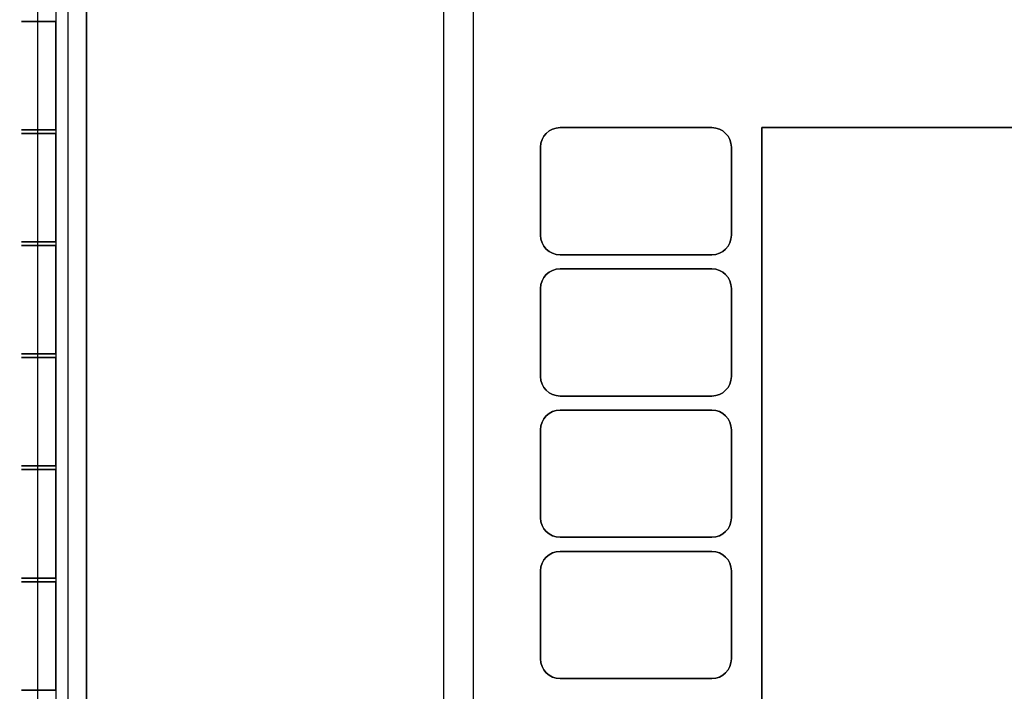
# Model space of a CAD drawing. Extents: x -4.4 to 4.4, y -6.1 to 5.8.
# Tile 54 of 157: x -4.4 to -0.4, y 0.5 to 3.2. Entities that reach past the tile are written whole.
import ezdxf

# ---------------------------------------------------------------- set-up
doc = ezdxf.new("R2010")
doc.units = 0
doc.layers.get('0').update_dxf_attribs({"linetype": 'CONTINUOUS'})

# ---------------------------------------------------------------- blocks, each defined once
blk = doc.blocks.new('*U1')
for p, q in [((-4.375, 5, 5.125), (-4.375, -5, 5.125)), ((-4.25, -5, 5.25), (-4.25, 5, 5.25)), ((-4.25, -5, 5.25), (-4.25, 5, 5.25)), ((-4.175, 4.925, 0.075), (-4.175, -4.925, 0.075)), ((-2.715, -1.215, 5.25), (-2.715, 3.795, 5.25)), ((-2.715, -1.215, 5.3045), (-2.715, 3.795, 5.3045)), ((-2.595, 3.805, 5.305), (-2.595, -1.225, 5.305)), ((-2.595, 3.805, 5.3045), (-2.595, -1.225, 5.3045)), ((-4.3, 2.7558, 4.6787), (-4.3, 3.1989, 4.6787)), ((-4.3, 3.1989, 4.5113), (-4.3, 2.7558, 4.5113)), ((-4.3, 2.2978, 4.6787), (-4.3, 2.7408, 4.6787)), ((-4.3, 2.7408, 4.5113), (-4.3, 2.2978, 4.5113)), ((-2.24, 2.765, 5.305), (-1.62, 2.765, 5.305)), ((-2.24, 2.765, 5.305), (-2.24, 2.765, 5.3045)), ((-1.62, 2.765, 5.3045), (-2.24, 2.765, 5.3045)), ((-1.62, 2.765, 5.305), (-1.62, 2.765, 5.3045)), ((-1.415, -0.065, 5.305), (-1.415, 2.765, 5.305)), ((-1.415, 2.765, 5.305), (1.415, 2.765, 5.305)), ((-1.415, 2.765, 5.303), (-1.415, -0.065, 5.303)), ((1.415, 2.765, 5.303), (-1.415, 2.765, 5.303)), ((-2.32, 2.325, 5.305), (-2.32, 2.685, 5.305)), ((-2.32, 2.685, 5.305), (-2.32, 2.685, 5.3045)), ((-2.32, 2.685, 5.3045), (-2.32, 2.325, 5.3045)), ((-1.54, 2.685, 5.305), (-1.54, 2.325, 5.305)), ((-1.54, 2.685, 5.305), (-1.54, 2.685, 5.3045)), ((-1.54, 2.325, 5.3045), (-1.54, 2.685, 5.3045)), ((-2.32, 2.325, 5.305), (-2.32, 2.325, 5.3045)), ((-1.54, 2.325, 5.305), (-1.54, 2.325, 5.3045)), ((-4.3, 1.8397, 4.6787), (-4.3, 2.2828, 4.6787)), ((-4.3, 2.2828, 4.5113), (-4.3, 1.8397, 4.5113)), ((-1.62, 2.245, 5.305), (-2.24, 2.245, 5.305)), ((-2.24, 2.245, 5.305), (-2.24, 2.245, 5.3045)), ((-2.24, 2.245, 5.3045), (-1.62, 2.245, 5.3045)), ((-1.62, 2.245, 5.305), (-1.62, 2.245, 5.3045)), ((-2.24, 2.1875, 5.305), (-1.62, 2.1875, 5.305)), ((-2.24, 2.1875, 5.305), (-2.24, 2.1875, 5.3045)), ((-1.62, 2.1875, 5.3045), (-2.24, 2.1875, 5.3045)), ((-1.62, 2.1875, 5.305), (-1.62, 2.1875, 5.3045)), ((-2.32, 1.7475, 5.305), (-2.32, 2.1075, 5.305)), ((-2.32, 2.1075, 5.305), (-2.32, 2.1075, 5.3045)), ((-2.32, 2.1075, 5.3045), (-2.32, 1.7475, 5.3045)), ((-1.54, 2.1075, 5.305), (-1.54, 1.7475, 5.305)), ((-1.54, 2.1075, 5.305), (-1.54, 2.1075, 5.3045)), ((-1.54, 1.7475, 5.3045), (-1.54, 2.1075, 5.3045)), ((-4.3, 1.3817, 4.6787), (-4.3, 1.8247, 4.6787)), ((-4.3, 1.8247, 4.5113), (-4.3, 1.3817, 4.5113)), ((-2.32, 1.7475, 5.305), (-2.32, 1.7475, 5.3045)), ((-1.54, 1.7475, 5.305), (-1.54, 1.7475, 5.3045)), ((-1.62, 1.6675, 5.305), (-2.24, 1.6675, 5.305)), ((-2.24, 1.6675, 5.305), (-2.24, 1.6675, 5.3045)), ((-2.24, 1.6675, 5.3045), (-1.62, 1.6675, 5.3045)), ((-1.62, 1.6675, 5.305), (-1.62, 1.6675, 5.3045)), ((-2.24, 1.61, 5.305), (-1.62, 1.61, 5.305)), ((-2.24, 1.61, 5.305), (-2.24, 1.61, 5.3045)), ((-1.62, 1.61, 5.3045), (-2.24, 1.61, 5.3045)), ((-1.62, 1.61, 5.305), (-1.62, 1.61, 5.3045)), ((-2.32, 1.17, 5.305), (-2.32, 1.53, 5.305)), ((-2.32, 1.53, 5.305), (-2.32, 1.53, 5.3045)), ((-2.32, 1.53, 5.3045), (-2.32, 1.17, 5.3045)), ((-1.54, 1.53, 5.305), (-1.54, 1.17, 5.305)), ((-1.54, 1.53, 5.305), (-1.54, 1.53, 5.3045)), ((-1.54, 1.17, 5.3045), (-1.54, 1.53, 5.3045)), ((-4.3, 0.9236, 4.6787), (-4.3, 1.3667, 4.6787)), ((-4.3, 1.3667, 4.5113), (-4.3, 0.9236, 4.5113)), ((-2.32, 1.17, 5.305), (-2.32, 1.17, 5.3045)), ((-1.54, 1.17, 5.305), (-1.54, 1.17, 5.3045)), ((-1.62, 1.09, 5.305), (-2.24, 1.09, 5.305)), ((-2.24, 1.09, 5.305), (-2.24, 1.09, 5.3045)), ((-2.24, 1.09, 5.3045), (-1.62, 1.09, 5.3045)), ((-1.62, 1.09, 5.305), (-1.62, 1.09, 5.3045)), ((-2.24, 1.0325, 5.305), (-1.62, 1.0325, 5.305)), ((-2.24, 1.0325, 5.305), (-2.24, 1.0325, 5.3045)), ((-1.62, 1.0325, 5.3045), (-2.24, 1.0325, 5.3045)), ((-1.62, 1.0325, 5.305), (-1.62, 1.0325, 5.3045)), ((-2.32, 0.5925, 5.305), (-2.32, 0.9525, 5.305)), ((-2.32, 0.9525, 5.305), (-2.32, 0.9525, 5.3045)), ((-2.32, 0.9525, 5.3045), (-2.32, 0.5925, 5.3045)), ((-1.54, 0.9525, 5.305), (-1.54, 0.5925, 5.305)), ((-1.54, 0.9525, 5.305), (-1.54, 0.9525, 5.3045)), ((-1.54, 0.5925, 5.3045), (-1.54, 0.9525, 5.3045)), ((-4.3, 0.4656, 4.6787), (-4.3, 0.9086, 4.6787)), ((-4.3, 0.9086, 4.5113), (-4.3, 0.4656, 4.5113)), ((-2.32, 0.5925, 5.305), (-2.32, 0.5925, 5.3045)), ((-1.54, 0.5925, 5.305), (-1.54, 0.5925, 5.3045)), ((-1.62, 0.5125, 5.305), (-2.24, 0.5125, 5.305)), ((-2.24, 0.5125, 5.305), (-2.24, 0.5125, 5.3045)), ((-2.24, 0.5125, 5.3045), (-1.62, 0.5125, 5.3045)), ((-1.62, 0.5125, 5.305), (-1.62, 0.5125, 5.3045))]:
    blk.add_line(p, q)
at = {"extrusion": (0, 0, -1)}
for p, q in [((-4.375, 5, 4.69), (-4.375, -5, 4.69)), ((-4.175, -4.925, 4.69), (-4.175, 4.925, 4.69)), ((-4.25, -4.875), (-4.25, 4.875)), ((-4.3, 4.25, 4.69), (-4.3, -4.25, 4.69)), ((-4.3, 4.25, 4.09), (-4.3, -4.25, 4.09)), ((-4.25, -4.25, 4.09), (-4.25, 4.25, 4.09))]:
    blk.add_line(p, q, dxfattribs=at)
at = {"extrusion": (-1, 0, 0)}
for p, q in [((-4.375, 5, 4.69), (-4.375, -5, 4.69)), ((-4.375, 5, 5.125), (-4.375, -5, 5.125)), ((-4.25, -4.875), (-4.25, 4.875)), ((-4.3, 4.25, 4.69), (-4.3, -4.25, 4.69)), ((-4.3, 4.25, 4.09), (-4.3, -4.25, 4.09)), ((-4.25, -4.25, 4.09), (-4.25, 4.25, 4.09)), ((-2.715, -1.215, 5.3045), (-2.715, 3.795, 5.3045)), ((-2.715, -1.215, 5.25), (-2.715, 3.795, 5.25)), ((-2.595, 3.805, 5.305), (-2.595, -1.225, 5.305)), ((-2.595, 3.805, 5.3045), (-2.595, -1.225, 5.3045)), ((-4.3, 2.7558, 4.6787), (-4.3, 3.1989, 4.6787)), ((-4.3, 3.1989, 4.6787), (-4.3, 3.1989, 4.5113)), ((-4.3, 3.1989, 4.5113), (-4.3, 2.7558, 4.5113)), ((-4.3, 2.7558, 4.5113), (-4.3, 2.7558, 4.6787)), ((-4.3, 2.2978, 4.6787), (-4.3, 2.7408, 4.6787)), ((-4.3, 2.7408, 4.6787), (-4.3, 2.7408, 4.5113)), ((-4.3, 2.7408, 4.5113), (-4.3, 2.2978, 4.5113)), ((-1.54, 2.325, 5.3045), (-1.54, 2.685, 5.3045)), ((-1.54, 2.685, 5.305), (-1.54, 2.685, 5.3045)), ((-1.54, 2.685, 5.305), (-1.54, 2.325, 5.305)), ((-4.3, 2.2978, 4.5113), (-4.3, 2.2978, 4.6787)), ((-1.54, 2.325, 5.305), (-1.54, 2.325, 5.3045)), ((-4.3, 1.8397, 4.6787), (-4.3, 2.2828, 4.6787)), ((-4.3, 2.2828, 4.6787), (-4.3, 2.2828, 4.5113)), ((-4.3, 2.2828, 4.5113), (-4.3, 1.8397, 4.5113)), ((-1.54, 1.7475, 5.3045), (-1.54, 2.1075, 5.3045)), ((-1.54, 2.1075, 5.305), (-1.54, 2.1075, 5.3045)), ((-1.54, 2.1075, 5.305), (-1.54, 1.7475, 5.305)), ((-4.3, 1.8397, 4.5113), (-4.3, 1.8397, 4.6787)), ((-4.3, 1.3817, 4.6787), (-4.3, 1.8247, 4.6787)), ((-4.3, 1.8247, 4.6787), (-4.3, 1.8247, 4.5113)), ((-4.3, 1.8247, 4.5113), (-4.3, 1.3817, 4.5113)), ((-1.54, 1.7475, 5.305), (-1.54, 1.7475, 5.3045)), ((-1.54, 1.17, 5.3045), (-1.54, 1.53, 5.3045)), ((-1.54, 1.53, 5.305), (-1.54, 1.53, 5.3045)), ((-1.54, 1.53, 5.305), (-1.54, 1.17, 5.305)), ((-4.3, 1.3817, 4.5113), (-4.3, 1.3817, 4.6787)), ((-4.3, 0.9236, 4.6787), (-4.3, 1.3667, 4.6787)), ((-4.3, 1.3667, 4.6787), (-4.3, 1.3667, 4.5113)), ((-4.3, 1.3667, 4.5113), (-4.3, 0.9236, 4.5113)), ((-1.54, 1.17, 5.305), (-1.54, 1.17, 5.3045)), ((-1.54, 0.5925, 5.3045), (-1.54, 0.9525, 5.3045)), ((-1.54, 0.9525, 5.305), (-1.54, 0.9525, 5.3045)), ((-1.54, 0.9525, 5.305), (-1.54, 0.5925, 5.305)), ((-4.3, 0.9236, 4.5113), (-4.3, 0.9236, 4.6787)), ((-4.3, 0.4656, 4.6787), (-4.3, 0.9086, 4.6787)), ((-4.3, 0.9086, 4.6787), (-4.3, 0.9086, 4.5113)), ((-4.3, 0.9086, 4.5113), (-4.3, 0.4656, 4.5113)), ((-1.54, 0.5925, 5.305), (-1.54, 0.5925, 5.3045)), ((-4.3, 0.4656, 4.5113), (-4.3, 0.4656, 4.6787))]:
    blk.add_line(p, q, dxfattribs=at)
at = {"extrusion": (1, 0, 0)}
for p, q in [((-4.175, 4.925, 0.075), (-4.175, -4.925, 0.075)), ((-4.175, -4.925, 4.69), (-4.175, 4.925, 4.69)), ((-1.415, 2.765, 5.303), (-1.415, -0.065, 5.303)), ((-1.415, 2.765, 5.305), (-1.415, 2.765, 5.303)), ((-1.415, -0.065, 5.305), (-1.415, 2.765, 5.305)), ((-2.32, 2.685, 5.3045), (-2.32, 2.325, 5.3045)), ((-2.32, 2.685, 5.305), (-2.32, 2.685, 5.3045)), ((-2.32, 2.325, 5.305), (-2.32, 2.685, 5.305)), ((-2.32, 2.325, 5.305), (-2.32, 2.325, 5.3045)), ((-2.32, 2.1075, 5.3045), (-2.32, 1.7475, 5.3045)), ((-2.32, 2.1075, 5.305), (-2.32, 2.1075, 5.3045)), ((-2.32, 1.7475, 5.305), (-2.32, 2.1075, 5.305)), ((-2.32, 1.7475, 5.305), (-2.32, 1.7475, 5.3045)), ((-2.32, 1.53, 5.3045), (-2.32, 1.17, 5.3045)), ((-2.32, 1.53, 5.305), (-2.32, 1.53, 5.3045)), ((-2.32, 1.17, 5.305), (-2.32, 1.53, 5.305)), ((-2.32, 1.17, 5.305), (-2.32, 1.17, 5.3045)), ((-2.32, 0.9525, 5.3045), (-2.32, 0.5925, 5.3045)), ((-2.32, 0.9525, 5.305), (-2.32, 0.9525, 5.3045)), ((-2.32, 0.5925, 5.305), (-2.32, 0.9525, 5.305)), ((-2.32, 0.5925, 5.305), (-2.32, 0.5925, 5.3045))]:
    blk.add_line(p, q, dxfattribs=at)
at = {"extrusion": (0, 1, 0)}
for p, q in [((-4.3, 3.1989, 4.6787), (-4.3, 3.1989, 4.5113)), ((-4.3, 2.7408, 4.6787), (-4.3, 2.7408, 4.5113)), ((-4.3, 2.2828, 4.6787), (-4.3, 2.2828, 4.5113)), ((-2.24, 2.245, 5.3045), (-1.62, 2.245, 5.3045)), ((-2.24, 2.245, 5.305), (-2.24, 2.245, 5.3045)), ((-1.62, 2.245, 5.305), (-2.24, 2.245, 5.305)), ((-1.62, 2.245, 5.305), (-1.62, 2.245, 5.3045)), ((-4.3, 1.8247, 4.6787), (-4.3, 1.8247, 4.5113)), ((-2.24, 1.6675, 5.3045), (-1.62, 1.6675, 5.3045)), ((-2.24, 1.6675, 5.305), (-2.24, 1.6675, 5.3045)), ((-1.62, 1.6675, 5.305), (-2.24, 1.6675, 5.305)), ((-1.62, 1.6675, 5.305), (-1.62, 1.6675, 5.3045)), ((-4.3, 1.3667, 4.6787), (-4.3, 1.3667, 4.5113)), ((-2.24, 1.09, 5.3045), (-1.62, 1.09, 5.3045)), ((-2.24, 1.09, 5.305), (-2.24, 1.09, 5.3045)), ((-1.62, 1.09, 5.305), (-2.24, 1.09, 5.305)), ((-1.62, 1.09, 5.305), (-1.62, 1.09, 5.3045)), ((-4.3, 0.9086, 4.6787), (-4.3, 0.9086, 4.5113)), ((-2.24, 0.5125, 5.3045), (-1.62, 0.5125, 5.3045)), ((-2.24, 0.5125, 5.305), (-2.24, 0.5125, 5.3045)), ((-1.62, 0.5125, 5.305), (-2.24, 0.5125, 5.305)), ((-1.62, 0.5125, 5.305), (-1.62, 0.5125, 5.3045))]:
    blk.add_line(p, q, dxfattribs=at)
at = {"extrusion": (0, -1, 0)}
for p, q in [((-4.3, 2.7558, 4.5113), (-4.3, 2.7558, 4.6787)), ((-1.62, 2.765, 5.3045), (-2.24, 2.765, 5.3045)), ((-2.24, 2.765, 5.305), (-2.24, 2.765, 5.3045)), ((-2.24, 2.765, 5.305), (-1.62, 2.765, 5.305)), ((-1.62, 2.765, 5.305), (-1.62, 2.765, 5.3045)), ((1.415, 2.765, 5.303), (-1.415, 2.765, 5.303)), ((-1.415, 2.765, 5.305), (-1.415, 2.765, 5.303)), ((-1.415, 2.765, 5.305), (1.415, 2.765, 5.305)), ((-4.3, 2.2978, 4.5113), (-4.3, 2.2978, 4.6787)), ((-1.62, 2.1875, 5.3045), (-2.24, 2.1875, 5.3045)), ((-2.24, 2.1875, 5.305), (-2.24, 2.1875, 5.3045)), ((-2.24, 2.1875, 5.305), (-1.62, 2.1875, 5.305)), ((-1.62, 2.1875, 5.305), (-1.62, 2.1875, 5.3045)), ((-4.3, 1.8397, 4.5113), (-4.3, 1.8397, 4.6787)), ((-1.62, 1.61, 5.3045), (-2.24, 1.61, 5.3045)), ((-2.24, 1.61, 5.305), (-2.24, 1.61, 5.3045)), ((-2.24, 1.61, 5.305), (-1.62, 1.61, 5.305)), ((-1.62, 1.61, 5.305), (-1.62, 1.61, 5.3045)), ((-4.3, 1.3817, 4.5113), (-4.3, 1.3817, 4.6787)), ((-1.62, 1.0325, 5.3045), (-2.24, 1.0325, 5.3045)), ((-2.24, 1.0325, 5.305), (-2.24, 1.0325, 5.3045)), ((-2.24, 1.0325, 5.305), (-1.62, 1.0325, 5.305)), ((-1.62, 1.0325, 5.305), (-1.62, 1.0325, 5.3045)), ((-4.3, 0.9236, 4.5113), (-4.3, 0.9236, 4.6787)), ((-4.3, 0.4656, 4.5113), (-4.3, 0.4656, 4.6787))]:
    blk.add_line(p, q, dxfattribs=at)
at = {"extrusion": (0, 1, 0)}
for centre, start, end in [((4.345, 4.595, 3.1989), 241.7263, 90), ((4.345, 4.595, 3.1989), 90, 118.2737), ((4.345, 4.595, 2.7558), 241.7263, 90), ((4.345, 4.595, 2.7408), 241.7263, 90), ((4.345, 4.595, 2.7558), 90, 118.2737), ((4.345, 4.595, 2.7408), 90, 118.2737), ((4.345, 4.595, 2.2978), 241.7263, 90), ((4.345, 4.595, 2.2978), 90, 118.2737), ((4.345, 4.595, 2.2828), 241.7263, 90), ((4.345, 4.595, 2.2828), 90, 118.2737), ((4.345, 4.595, 1.8397), 241.7263, 90), ((4.345, 4.595, 1.8247), 241.7263, 90), ((4.345, 4.595, 1.8397), 90, 118.2737), ((4.345, 4.595, 1.8247), 90, 118.2737), ((4.345, 4.595, 1.3817), 241.7263, 90), ((4.345, 4.595, 1.3817), 90, 118.2737), ((4.345, 4.595, 1.3667), 241.7263, 90), ((4.345, 4.595, 1.3667), 90, 118.2737), ((4.345, 4.595, 0.9236), 241.7263, 90), ((4.345, 4.595, 0.9086), 241.7263, 90), ((4.345, 4.595, 0.9236), 90, 118.2737), ((4.345, 4.595, 0.9086), 90, 118.2737), ((4.345, 4.595, 0.4656), 241.7263, 90), ((4.345, 4.595, 0.4656), 90, 118.2737)]:
    blk.add_arc(centre, 0.095, start, end, dxfattribs=at)
at = {"extrusion": (0, -1, 0)}
for centre, start, end in [((-4.345, 4.595, -3.1989), 90, 298.2737), ((-4.345, 4.595, -3.1989), 61.7263, 90), ((-4.345, 4.595, -2.7558), 90, 298.2737), ((-4.345, 4.595, -2.7408), 90, 298.2737), ((-4.345, 4.595, -2.7558), 61.7263, 90), ((-4.345, 4.595, -2.7408), 61.7263, 90), ((-4.345, 4.595, -2.2978), 90, 298.2737), ((-4.345, 4.595, -2.2978), 61.7263, 90), ((-4.345, 4.595, -2.2828), 90, 298.2737), ((-4.345, 4.595, -2.2828), 61.7263, 90), ((-4.345, 4.595, -1.8397), 90, 298.2737), ((-4.345, 4.595, -1.8247), 90, 298.2737), ((-4.345, 4.595, -1.8397), 61.7263, 90), ((-4.345, 4.595, -1.8247), 61.7263, 90), ((-4.345, 4.595, -1.3817), 90, 298.2737), ((-4.345, 4.595, -1.3817), 61.7263, 90), ((-4.345, 4.595, -1.3667), 90, 298.2737), ((-4.345, 4.595, -1.3667), 61.7263, 90), ((-4.345, 4.595, -0.9236), 90, 298.2737), ((-4.345, 4.595, -0.9086), 90, 298.2737), ((-4.345, 4.595, -0.9236), 61.7263, 90), ((-4.345, 4.595, -0.9086), 61.7263, 90), ((-4.345, 4.595, -0.4656), 90, 298.2737), ((-4.345, 4.595, -0.4656), 61.7263, 90)]:
    blk.add_arc(centre, 0.095, start, end, dxfattribs=at)
for centre, start, end in [((-2.24, 2.685, 5.305), 90, 180), ((-2.24, 2.685, 5.3045), 90, 180), ((-2.24, 2.685, 5.3045), 90, 180), ((-1.62, 2.685, 5.305), 0, 90), ((-1.62, 2.685, 5.3045), 0, 90), ((-1.62, 2.685, 5.3045), 0, 90), ((-2.24, 2.325, 5.305), 180, 270), ((-2.24, 2.325, 5.3045), 180, 270), ((-2.24, 2.325, 5.3045), 180, 270), ((-1.62, 2.325, 5.305), 270, 0), ((-1.62, 2.325, 5.3045), 270, 0), ((-1.62, 2.325, 5.3045), 270, 0), ((-2.24, 2.1075, 5.305), 90, 180), ((-2.24, 2.1075, 5.3045), 90, 180), ((-2.24, 2.1075, 5.3045), 90, 180), ((-1.62, 2.1075, 5.305), 0, 90), ((-1.62, 2.1075, 5.3045), 0, 90), ((-1.62, 2.1075, 5.3045), 0, 90), ((-2.24, 1.7475, 5.305), 180, 270), ((-2.24, 1.7475, 5.3045), 180, 270), ((-2.24, 1.7475, 5.3045), 180, 270), ((-1.62, 1.7475, 5.305), 270, 0), ((-1.62, 1.7475, 5.3045), 270, 0), ((-1.62, 1.7475, 5.3045), 270, 0), ((-2.24, 1.53, 5.305), 90, 180), ((-2.24, 1.53, 5.3045), 90, 180), ((-2.24, 1.53, 5.3045), 90, 180), ((-1.62, 1.53, 5.305), 0, 90), ((-1.62, 1.53, 5.3045), 0, 90), ((-1.62, 1.53, 5.3045), 0, 90), ((-2.24, 1.17, 5.305), 180, 270), ((-2.24, 1.17, 5.3045), 180, 270), ((-2.24, 1.17, 5.3045), 180, 270), ((-1.62, 1.17, 5.305), 270, 0), ((-1.62, 1.17, 5.3045), 270, 0), ((-1.62, 1.17, 5.3045), 270, 0), ((-2.24, 0.9525, 5.305), 90, 180), ((-2.24, 0.9525, 5.3045), 90, 180), ((-2.24, 0.9525, 5.3045), 90, 180), ((-1.62, 0.9525, 5.305), 0, 90), ((-1.62, 0.9525, 5.3045), 0, 90), ((-1.62, 0.9525, 5.3045), 0, 90), ((-2.24, 0.5925, 5.305), 180, 270), ((-2.24, 0.5925, 5.3045), 180, 270), ((-2.24, 0.5925, 5.3045), 180, 270), ((-1.62, 0.5925, 5.305), 270, 0), ((-1.62, 0.5925, 5.3045), 270, 0), ((-1.62, 0.5925, 5.3045), 270, 0)]:
    blk.add_arc(centre, 0.08, start, end)
at = {"extrusion": (0, 0, -1)}
for centre, start, end in [((2.24, 2.685, -5.305), 360, 90), ((1.62, 2.685, -5.305), 90, 180), ((2.24, 2.325, -5.305), 270, 0), ((1.62, 2.325, -5.305), 180, 270), ((2.24, 2.1075, -5.305), 0, 90), ((1.62, 2.1075, -5.305), 90, 180), ((2.24, 1.7475, -5.305), 270, 0), ((1.62, 1.7475, -5.305), 180, 270), ((2.24, 1.53, -5.305), 0, 90), ((1.62, 1.53, -5.305), 90, 180), ((2.24, 1.17, -5.305), 270, 0), ((1.62, 1.17, -5.305), 180, 270), ((2.24, 0.9525, -5.305), 360, 90), ((1.62, 0.9525, -5.305), 90, 180), ((2.24, 0.5925, -5.305), 270, 0), ((1.62, 0.5925, -5.305), 180, 270)]:
    blk.add_arc(centre, 0.08, start, end, dxfattribs=at)

msp = doc.modelspace()

# ---------------------------------------------------------------- block references
msp.add_blockref('*U1', (0, 0))

doc.saveas('drawing.dxf')
